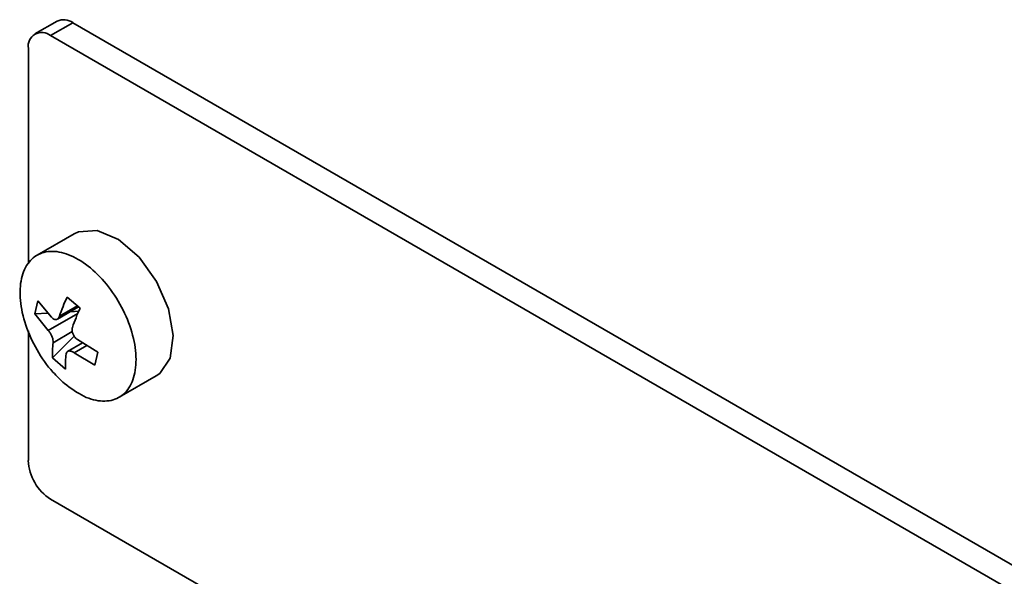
# Model space of a CAD drawing. Header units: millimetres. Extents: x 0 to 420, y 0 to 297.
# Tile 111 of 126: x 330.24 to 336.48, y 121.89 to 125.41. Entities that reach past the tile are written whole.
import ezdxf

# ---------------------------------------------------------------- set-up
doc = ezdxf.new("R2010")
doc.units = ezdxf.units.MM

msp = doc.modelspace()

# ---------------------------------------------------------------- linework, layer by layer
at = {"color": 7, "linetype": 'Continuous', "lineweight": 35}
for p, q in [((330.4759, 125.4058), (330.3345, 125.3242)), ((330.5759, 125.3959), (330.4345, 125.3143)), ((339.3723, 120.3179), (330.5759, 125.3959)), ((339.2309, 120.2362), (330.4345, 125.3143)), ((330.2931, 125.2326), (330.2931, 123.8679)), ((330.5846, 124.0581), (330.3483, 123.9217)), ((330.354, 123.6331), (330.3341, 123.5493)), ((330.354, 123.6331), (330.4391, 123.528)), ((330.6212, 123.5861), (330.5387, 123.6567)), ((330.4772, 123.5169), (330.6115, 123.5944)), ((330.6125, 123.5666), (330.5573, 123.5631)), ((330.4176, 123.5545), (330.3341, 123.5493)), ((330.4191, 123.4443), (330.3341, 123.5493)), ((330.2931, 123.4431), (330.2931, 122.6197)), ((330.4469, 123.2709), (330.5836, 123.4089)), ((330.604, 123.3868), (330.734, 123.3077)), ((330.637, 123.3667), (330.5423, 123.3121)), ((330.7141, 123.224), (330.734, 123.3077)), ((330.4469, 123.2709), (330.5294, 123.2003)), ((330.7141, 123.224), (330.5841, 123.303)), ((330.8683, 123.021), (331.1046, 123.1574)), ((330.4345, 122.3748), (339.2309, 117.2967))]:
    msp.add_line(p, q, dxfattribs=at)
at = {"color": 8, "linetype": 'Continuous', "lineweight": 35}
for p, q in [((330.4903, 123.5346), (330.6044, 123.6005)), ((330.4191, 123.4443), (330.6064, 123.5524)), ((330.5717, 123.4371), (330.4504, 123.3671)), ((330.665, 123.3497), (330.5841, 123.303))]:
    msp.add_line(p, q, dxfattribs=at)
at = {"color": 7, "linetype": 'Continuous', "lineweight": 35, "flags": 128}
msp.add_lwpolyline([(330.5846, 124.0581), (330.6114, 124.0707), (330.7298, 124.0774), (330.8638, 124.0207), (330.9951, 123.9083), (331.1061, 123.7552), (331.1818, 123.5823), (331.212, 123.4128), (331.1925, 123.2696), (331.1261, 123.1721), (331.1046, 123.1574)], dxfattribs=at)
at = {"color": 7, "linetype": 'Continuous', "lineweight": 35}
for centre, radius, start, end in [((330.5173, 125.3142), 0.1006, 54.38293, 114.30635), ((330.3793, 125.2466), 0.0873, 50.79689, 189.21366), ((331.7272, 123.1146), 1.3063, 155.48099, 161.2468), ((331.8097, 123.044), 1.3063, 155.48099, 161.2468), ((330.9598, 123.3005), 0.5137, 172.55202, 183.30229), ((331.0423, 123.2299), 0.5137, 172.55199, 183.30231), ((330.6001, 122.6337), 0.3074, 182.60562, 237.39451)]:
    msp.add_arc(centre, radius, start, end, dxfattribs=at)
for points, knots in [([(330.522, 123.1085), (330.5631, 123.0781), (330.6454, 123.0173), (330.7673, 122.9882), (330.8705, 123.0107), (330.9444, 123.0859), (330.9803, 123.2044), (330.9743, 123.353), (330.927, 123.515), (330.8438, 123.672), (330.7341, 123.8064), (330.6101, 123.903), (330.486, 123.951), (330.3756, 123.9449), (330.2915, 123.8854), (330.2431, 123.7792), (330.2359, 123.6384), (330.2706, 123.4785), (330.3435, 123.3185), (330.4332, 123.1914), (330.4973, 123.1315), (330.522, 123.1085)], [0, 0, 0, 0, 0.053689, 0.107377, 0.161066, 0.214755, 0.268444, 0.322132, 0.375821, 0.42951, 0.483199, 0.536888, 0.590576, 0.644265, 0.697953, 0.751642, 0.805331, 0.85902, 0.912708, 0.966397, 1, 1, 1, 1]), ([(330.4903, 123.5346), (330.4882, 123.53), (330.484, 123.5208), (330.4734, 123.514), (330.461, 123.5134), (330.4489, 123.5187), (330.442, 123.5253), (330.4391, 123.528)], [0, 0, 0, 0, 0.213495, 0.427072, 0.638962, 0.85012, 1, 1, 1, 1]), ([(330.4191, 123.4443), (330.4231, 123.4396), (330.4311, 123.4302), (330.441, 123.4122), (330.448, 123.3938), (330.451, 123.3781), (330.4506, 123.3703), (330.4504, 123.3671)], [0, 0, 0, 0, 0.213489, 0.42706, 0.638958, 0.850113, 1, 1, 1, 1]), ([(330.604, 123.3868), (330.599, 123.3909), (330.589, 123.3991), (330.5777, 123.4163), (330.571, 123.4349), (330.5696, 123.4515), (330.5718, 123.4603), (330.5727, 123.464)], [0, 0, 0, 0, 0.213489, 0.427059, 0.638956, 0.850113, 1, 1, 1, 1]), ([(330.5329, 123.2965), (330.5339, 123.3005), (330.536, 123.3084), (330.5454, 123.3145), (330.558, 123.3152), (330.5717, 123.3109), (330.5805, 123.3053), (330.5841, 123.303)], [0, 0, 0, 0, 0.213495, 0.427072, 0.638962, 0.850104, 1, 1, 1, 1])]:
    msp.add_open_spline(points, degree=3, knots=knots, dxfattribs=at)

doc.saveas('drawing.dxf')
